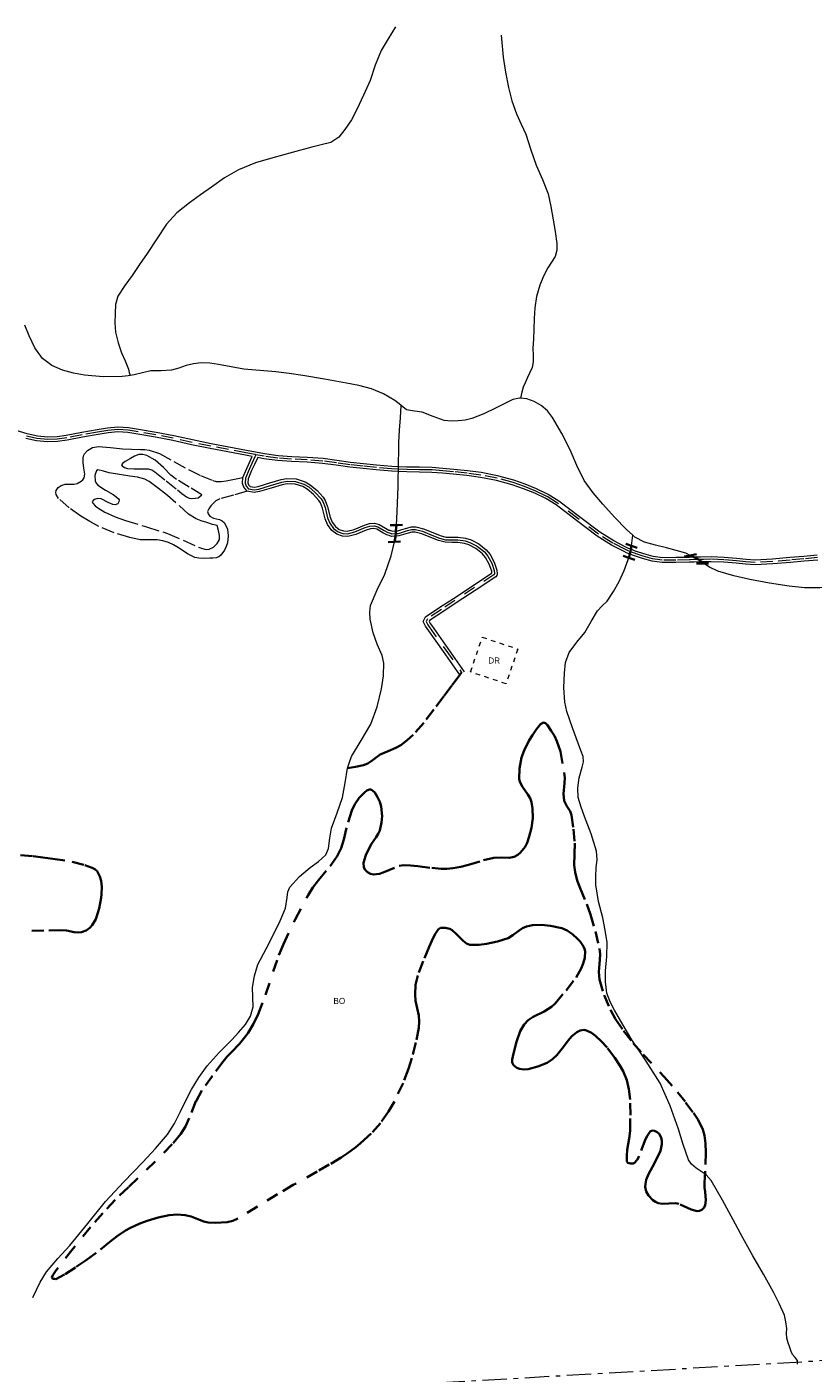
# Model space of a CAD drawing. Header units: metres. Extents: x 407555 to 411072, y 4571682 to 4574038.
# Tile 20 of 67: x 408265 to 408589, y 4572871 to 4573425. Entities that reach past the tile are written whole.
import ezdxf
from ezdxf.enums import TextEntityAlignment as Align

# ---------------------------------------------------------------- set-up
doc = ezdxf.new("R2010")
doc.units = ezdxf.units.M
doc.header["$MEASUREMENT"] = 0
for name, pattern in [('bt5mv20_liniae', [17.375, 10, -2.75, 1.875, -2.75]), ('bt5mv20_nopinta', [10, 5, -5]), ('bt5mv20_tlin1', [7, 5.25, -1.75]), ('bt5mv20_tlin7', [3.75, 1.875, -1.875])]:
    doc.linetypes.add(name, pattern=pattern)
for name, color, linetype, lineweight in [('COB01_CN', 7, 'Continuous', 15), ('COB01_LN', 7, 'Continuous', 15), ('EDI03_CN', 7, 'Continuous', 15), ('EDI03_LN', 7, 'Continuous', 15), ('ELE01_LN', 7, 'Continuous', 15), ('FLU01_LN', 7, 'Continuous', 15), ('FLU03_LN', 7, 'Continuous', 15), ('PAR01_LN', 7, 'Continuous', 15), ('PON02_LN', 7, 'Continuous', 15), ('VIA16_LN', 7, 'Continuous', 15), ('VIA19_LN', 7, 'Continuous', 15), ('VIA21_LN', 7, 'Continuous', 15), ('VIA23_LN', 7, 'Continuous', 15)]:
    doc.layers.add(name, color=color, linetype=linetype, lineweight=lineweight)
doc.styles.add('034', font='txt')

msp = doc.modelspace()

# ---------------------------------------------------------------- linework, layer by layer
at = {"layer": 'COB01_LN', "color": 92, "linetype": 'bt5mv20_nopinta', "lineweight": 35}
for points in [[(408345.86, 4572999.37, 419.3), (408347.53, 4573001.39, 418.15), (408349.21, 4573003.19, 416.6), (408352.58, 4573006.65, 413.18), (408354.8, 4573009.29, 411.38), (408356.05, 4573011.06, 410.76), (408358.3, 4573014.87, 409.93), (408360.21, 4573018.79, 409.12), (408363.3, 4573026.84, 407.53), (408368.71, 4573043.11, 404.47), (408370.6, 4573047.62, 403.61), (408375.49, 4573057.8, 401.67), (408380.76, 4573067.82, 399.71), (408382.78, 4573071, 399), (408385.08, 4573073.99, 398.23), (408389.9, 4573079.8, 396.65), (408392.77, 4573083.91, 395.68), (408394.35, 4573087.19, 395.08), (408395.47, 4573090.68, 394.57), (408397.24, 4573097.94, 393.72), (408398.78, 4573102.71, 393.19), (408400.03, 4573105.31, 392.88), (408401.83, 4573107.85, 392.57), (408404.03, 4573110.12, 392.52), (408405.03, 4573110.94, 392.9), (408406.07, 4573111.39, 393.56), (408406.74, 4573111.31, 393.86), (408408.23, 4573110.07, 394.21), (408409.42, 4573108.23, 394.61), (408410.27, 4573106.3, 395.17), (408410.84, 4573104.32, 395.73), (408411.23, 4573100.32, 396.86), (408411.02, 4573097.71, 397.62), (408410.31, 4573094.46, 398.64), (408409.71, 4573093.05, 399.12), (408408.85, 4573091.68, 399.61), (408406.91, 4573088.97, 400.59), (408405.9, 4573087.15, 401.25), (408404.61, 4573084.25, 402.52), (408403.66, 4573081.14, 404.12), (408403.78, 4573079.21, 405.13), (408404.28, 4573078.23, 405.61), (408405.32, 4573077.26, 406.04), (408406.52, 4573076.65, 406.32), (408407.73, 4573076.37, 406.53), (408410.15, 4573076.57, 406.8), (408411.77, 4573077.1, 406.89), (408418.25, 4573079.86, 407.2), (408420.09, 4573080.11, 407.42), (408423.01, 4573079.99, 408.05), (408425.93, 4573079.71, 408.94), (408431.77, 4573079.02, 410.9), (408435.66, 4573078.72, 411.86), (408437.88, 4573078.7, 412.12), (408440.41, 4573078.87, 412.05), (408443.63, 4573079.42, 411.54), (408446.8, 4573080.25, 410.83), (408453.07, 4573082.18, 409.15), (408457.27, 4573083.24, 408.15), (408460.41, 4573083.29, 407.62), (408463.62, 4573083.17, 407.11), (408465.69, 4573083.67, 406.63), (408467.13, 4573084.45, 406.11), (408468.33, 4573085.39, 405.45), (408470.15, 4573087.66, 403.81), (408471.02, 4573089.4, 402.59), (408471.89, 4573091.93, 400.94), (408472.78, 4573095.5, 399), (408473.34, 4573099.5, 397.19), (408473.24, 4573103.52, 395.56), (408472.86, 4573106.12, 394.68), (408472.29, 4573107.7, 394.3), (408471.32, 4573109.27, 394.09), (408469.04, 4573112.39, 393.85), (408467.94, 4573114.47, 393.62), (408467.69, 4573115.68, 393.38), (408467.82, 4573120.01, 392.13), (408468.72, 4573124.46, 390.64), (408469.76, 4573127.46, 389.67), (408471.73, 4573131.44, 388.61), (408473.16, 4573133.69, 388.2), (408474.83, 4573136.19, 387.87), (408476.53, 4573138.25, 387.55), (408477.69, 4573138.89, 387.34), (408478.5, 4573138.66, 387.19), (408479.33, 4573137.84, 387.05), (408480.94, 4573135.52, 386.8), (408482.24, 4573133.39, 386.66), (408483.28, 4573131.27, 386.62), (408484.72, 4573127.01, 386.72), (408486.3, 4573118.33, 387.16), (408486.46, 4573116.16, 387.22), (408486.35, 4573113.96, 387.26), (408486.03, 4573109.57, 387.43), (408486.29, 4573106.72, 387.73)], [(408486.29, 4573106.72, 387.73), (408487.34, 4573104.48, 388.13), (408488.71, 4573102.36, 388.58), (408489.28, 4573100.82, 388.86), (408490.14, 4573095.05, 389.8), (408490.64, 4573089.24, 390.74), (408490.56, 4573084.74, 391.46), (408490.4, 4573080.24, 392.15), (408490.71, 4573077.27, 392.58), (408491.59, 4573073.92, 392.92), (408492.78, 4573070.64, 393.06), (408495.52, 4573064.18, 393.14), (408497.12, 4573059.81, 393.34), (408499.12, 4573052.89, 393.91), (408500.82, 4573045.91, 394.49), (408501.08, 4573043.53, 394.65), (408500.97, 4573041.12, 394.78), (408500.55, 4573036.26, 395.05), (408500.82, 4573033.07, 395.32), (408502.68, 4573026.67, 396.29), (408505.3, 4573020.59, 397.65), (408507.42, 4573016.74, 398.65), (408510.67, 4573011.88, 399.97), (408514.62, 4573006.93, 401.37), (408518.84, 4573002.22, 402.8), (408527.46, 4572993.03, 405.79), (408532.89, 4572986.69, 407.88), (408536.26, 4572982.5, 409.55), (408539.5, 4572978.23, 411.64), (408541.39, 4572975.32, 413.08), (408543.32, 4572971.28, 414.9), (408544.02, 4572968.89, 415.79), (408544.51, 4572965.49, 416.61), (408544.64, 4572961.84, 417.05), (408544.31, 4572954.2, 417.64), (408544.05, 4572949.21, 418.54), (408544.1, 4572947.44, 419.17), (408544.29, 4572945.64, 420.03), (408544.58, 4572942.18, 422.04), (408544.3, 4572940.15, 423.26), (408543.83, 4572939.16, 423.81), (408542.94, 4572938.21, 424.22), (408542, 4572937.76, 424.44), (408540.95, 4572937.69, 424.65), (408538.61, 4572938.37, 425.03), (408533.51, 4572940.66, 425.66), (408532.08, 4572940.96, 425.82), (408529.41, 4572940.86, 426.09), (408526.73, 4572940.69, 426.34), (408524.95, 4572940.98, 426.5), (408523.79, 4572941.51, 426.58), (408522.77, 4572942.25, 426.6), (408521.04, 4572944.11, 426.5), (408520.04, 4572945.84, 426.18), (408519.66, 4572947.65, 425.56), (408519.7, 4572948.88, 425), (408520.05, 4572950.57, 424.12), (408520.94, 4572952.87, 422.72), (408522.58, 4572956, 420.63), (408524.88, 4572960.19, 417.73), (408525.9, 4572962.56, 416.18), (408526.51, 4572965.21, 414.63), (408526.5, 4572966.59, 413.94), (408526.17, 4572968.03, 413.34), (408525.39, 4572969.52, 412.89), (408524.5, 4572970.25, 412.76), (408523.42, 4572970.7, 412.84), (408522.88, 4572970.85, 413.06), (408522.23, 4572970.81, 413.58), (408521.62, 4572970.43, 414.11), (408520.5, 4572968.85, 415.23), (408519.8, 4572967.35, 416), (408517.11, 4572960.34, 419.29), (408516.27, 4572958.76, 420.26), (408515.22, 4572957.58, 421.38), (408514.61, 4572957.32, 421.98), (408513.6, 4572957.26, 422.97), (408512.49, 4572957.58, 423.91), (408512.12, 4572958.15, 423.97), (408511.99, 4572960.51, 423.05), (408512.21, 4572962.88, 422.13), (408513.06, 4572967.61, 420.27), (408513.38, 4572970.78, 419.04), (408513.51, 4572977.2, 416.54), (408513.38, 4572983.61, 414.04), (408512.94, 4572987.89, 412.4), (408512.02, 4572991.66, 411.24), (408510.49, 4572995.31, 410.56), (408509.17, 4572997.69, 410.26), (408507.1, 4573000.84, 409.92), (408503.92, 4573005.04, 409.35), (408501.67, 4573007.6, 408.87), (408499.21, 4573009.9, 408.37), (408497.55, 4573011.11, 408.07), (408495.45, 4573012.13, 407.73)], [(408262.36, 4573084.23, 434.15), (408267.62, 4573083.86, 434.86), (408271.62, 4573083.34, 435.24), (408275.62, 4573082.85, 435.37), (408283.6, 4573081.6, 435.26), (408288.9, 4573080.22, 435.25), (408291.93, 4573079.13, 435.37), (408293.01, 4573078.52, 435.46), (408293.88, 4573077.67, 435.57), (408295.08, 4573075.46, 435.87), (408295.53, 4573073.73, 436.15), (408295.79, 4573071.29, 436.62), (408295.71, 4573068.19, 437.48), (408295.54, 4573066.68, 438.1), (408295.2, 4573064.52, 439.27), (408294.75, 4573062.29, 440.68), (408293.35, 4573057.96, 443.92), (408291.93, 4573055.49, 446.18), (408290.89, 4573054.33, 447.42), (408289.47, 4573053.3, 448.76), (408287.52, 4573052.58, 450.11), (408286.01, 4573052.46, 450.98), (408284.47, 4573052.61, 451.83), (408281.27, 4573053.2, 453.32), (408279.01, 4573053.37, 454.04), (408271.99, 4573053.2, 455.45), (408264.94, 4573053.04, 456.37)], [(408495.45, 4573012.13, 407.73), (408494.37, 4573012.32, 407.58), (408492.88, 4573012.1, 407.67), (408491.48, 4573011.43, 408.28), (408490.59, 4573010.77, 408.92), (408489.44, 4573009.69, 410.03), (408487.95, 4573007.96, 411.85), (408485.96, 4573005.38, 414.67), (408483.17, 4573001.94, 418.59), (408481.42, 4573000.26, 420.63), (408479.21, 4572998.8, 422.55), (408475.41, 4572997.21, 424.98), (408471.36, 4572996.15, 427.23), (408469.67, 4572996.04, 427.93), (408467.84, 4572996.29, 428.43), (408466.69, 4572996.74, 428.64), (408465.4, 4572997.77, 428.74), (408464.88, 4572998.91, 428.67), (408464.85, 4573000.17, 428.46), (408465.42, 4573002.64, 427.64), (408466.57, 4573007.35, 425.28), (408468.16, 4573011.85, 422.85), (408469.73, 4573014.58, 421.18), (408471.44, 4573016.37, 419.79), (408473.49, 4573017.7, 418.4), (408478.04, 4573019.91, 415.62), (408480.98, 4573021.79, 413.76), (408482.49, 4573023.26, 412.7), (408487.04, 4573028.58, 409.35), (408491.16, 4573033.98, 406.08), (408493.26, 4573037.61, 403.98), (408494.12, 4573039.69, 402.82), (408494.72, 4573042.07, 401.54), (408494.83, 4573044.8, 400.14), (408494.63, 4573045.75, 399.79), (408494.2, 4573046.72, 399.65), (408492.8, 4573048.67, 399.87), (408491.59, 4573049.96, 400.27), (408489.79, 4573051.64, 400.96), (408487.53, 4573053.24, 401.83), (408485.26, 4573054.21, 402.71), (408480.61, 4573055.15, 404.47), (408476.91, 4573055.54, 405.8), (408473.16, 4573055.4, 407.14), (408470.76, 4573054.92, 408.04), (408469.11, 4573054.24, 408.93), (408467.73, 4573053.32, 410.09), (408465.15, 4573051.28, 412.73), (408463.12, 4573050.14, 414.31), (408458.81, 4573048.69, 416.7), (408454.26, 4573047.72, 418.81), (408451.24, 4573047.4, 419.96), (408447.4, 4573047.43, 421.06), (408445.98, 4573047.92, 421.26), (408444.62, 4573048.97, 421.26), (408441.97, 4573051.77, 421.04), (408440.17, 4573053.38, 420.97), (408439.11, 4573053.94, 421.05), (408437.28, 4573054.39, 421.26), (408435.33, 4573054.34, 421.55), (408434.4, 4573053.74, 421.83), (408433.27, 4573052.06, 422.56), (408432.32, 4573050.28, 423.45), (408430.64, 4573046.49, 425.07), (408428.17, 4573040.68, 426.6), (408425.94, 4573034.79, 428.13), (408425.07, 4573030.84, 429.29), (408424.87, 4573026.86, 430.63), (408425.01, 4573024.36, 431.71), (408425.66, 4573021.31, 433.36), (408426.35, 4573018.3, 435.15), (408426.52, 4573015.75, 436.91), (408426.34, 4573013.2, 438.36), (408425.2, 4573007.09, 440.27), (408423.55, 4573000.67, 441.9), (408422.16, 4572996.29, 442.87), (408419.94, 4572990.46, 444.1), (408416.34, 4572982.87, 445.71), (408413.94, 4572978.74, 446.68), (408410.58, 4572973.96, 447.94), (408406.76, 4572969.66, 449.16), (408403.89, 4572967, 449.92), (408402.17, 4572965.53, 450.1), (408400.45, 4572964.1, 449.91), (408396.9, 4572961.4, 449.22), (408394.42, 4572959.78, 449.13), (408389.5, 4572956.87, 449.85), (408384.57, 4572954.04, 450.91), (408374.7, 4572948.47, 453.13), (408368.14, 4572944.7, 453.93), (408360.02, 4572939.66, 454.18), (408351.89, 4572934.64, 454.28), (408349.78, 4572933.7, 454.3), (408347.47, 4572933.13, 454.32), (408342.67, 4572932.84, 454.24)], [(408345.86, 4572999.37, 419.3), (408341.44, 4572993.48, 421.37), (408337.05, 4572987.37, 423.51), (408334.6, 4572982.93, 425.18), (408331.87, 4572975.92, 427.68), (408330.37, 4572972.58, 428.93), (408328.44, 4572969.57, 430.18), (408324.83, 4572965.3, 432.12), (408317.87, 4572958.09, 435.5), (408306.78, 4572947.58, 440.59), (408301.34, 4572942.31, 443.13), (408296.22, 4572936.91, 445.68), (408291.18, 4572931.08, 448.78), (408284.01, 4572922.26, 454.43), (408277.07, 4572913.4, 460.25), (408275.64, 4572911.34, 461.88), (408275.29, 4572910.38, 462.5), (408275.37, 4572910.05, 462.56), (408275.67, 4572909.88, 462.38), (408276.3, 4572909.77, 461.91), (408276.92, 4572909.65, 461.44), (408280.54, 4572911.6, 460.82)], [(408342.67, 4572932.84, 454.24), (408339.66, 4572933.08, 454.03), (408337.84, 4572933.47, 453.59), (408336.09, 4572934.09, 452.77), (408332.63, 4572935.47, 450.7), (408330.16, 4572936.08, 449.57), (408326.87, 4572936.36, 448.6), (408323.57, 4572936.1, 447.88), (408319.04, 4572935.09, 447.25), (408314.52, 4572933.77, 447.01), (408311.55, 4572932.67, 447.14), (408307.71, 4572930.88, 447.78), (408305.59, 4572929.67, 448.42), (408302.21, 4572927.41, 449.89), (408299.17, 4572925.11, 451.62), (408293.48, 4572920.49, 455.24), (408289.4, 4572917.51, 457.28), (408284.97, 4572914.55, 459.05), (408280.54, 4572911.6, 460.82)]]:
    msp.add_polyline3d(points, dxfattribs=at)
at = {"layer": 'EDI03_LN', "color": 1, "linetype": 'bt5mv20_tlin7', "lineweight": 15}
msp.add_polyline3d([(408447.7, 4573159.75, 389.43), (408452.49, 4573174.06, 387.02), (408467.12, 4573169.17, 386.06), (408462.33, 4573154.86, 388.61), (408447.7, 4573159.75, 389.43)], dxfattribs=at)
at = {"layer": 'ELE01_LN', "color": 1, "linetype": 'bt5mv20_liniae', "lineweight": 15}
msp.add_polyline3d([(411060.04, 4573027.22, 328.65), (410784.49, 4573012.62, 359.04), (410535.01, 4572995.68, 408.81), (410305.28, 4572982.67, 482.22), (410106.54, 4572969.06, 481.26), (409811.81, 4572951.61, 466.46), (409626.85, 4572940.14, 497.21), (409481.37, 4572931.39, 533.09), (409372.24, 4572924.74, 518.51), (409180.88, 4572913.16, 478.36), (408774.89, 4572886.61, 495.11), (408395.19, 4572864.62, 493.85), (408198.83, 4572853.09, 492.1), (408052.44, 4572843.41, 507.75), (407930.81, 4572836.32, 511.64), (407829.79, 4572830.41, 504.31), (407568.41, 4572814.36, 478.69)], dxfattribs=at)
at = {"layer": 'FLU01_LN', "color": 150, "linetype": 'Continuous', "lineweight": 15}
for points in [[(408416.78, 4573425.38, 431.24), (408413.82, 4573420.54, 428.26), (408410.86, 4573415.69, 425.27), (408408.38, 4573409.67, 422.14), (408406.3, 4573403.35, 419.21), (408403.66, 4573397.31, 416.27), (408400.85, 4573391.31, 413.35), (408398.6, 4573387.15, 411.28), (408395.98, 4573383.12, 409.29), (408393.42, 4573379.93, 407.73), (408390.1, 4573377.82, 406.17), (408386.21, 4573376.82, 404.57), (408382.32, 4573375.87, 402.96), (408374.28, 4573373.7, 399.6), (408366.24, 4573371.49, 396.27), (408359.18, 4573369.36, 393.68), (408352.12, 4573366.54, 391.28), (408346.38, 4573363.2, 389.08), (408340.98, 4573359.43, 386.95), (408336.45, 4573356.26, 385.63), (408331.93, 4573352.96, 384.46), (408326.78, 4573348.86, 382.85), (408322.46, 4573344.11, 381.22), (408318.46, 4573338.1, 379.37), (408314.47, 4573332.08, 377.48), (408311.39, 4573327.55, 375.92), (408308.31, 4573323.02, 374.29), (408305.38, 4573318.91, 372.66), (408302.46, 4573314.56, 371.05), (408301.44, 4573311.01, 370.23), (408301.35, 4573307.32, 369.46), (408301.22, 4573303.48, 368.29), (408301.51, 4573299.65, 367.17), (408302.52, 4573295.35, 366.09), (408303.94, 4573291.12, 365.03), (408305.45, 4573287.81, 364.08), (408306.79, 4573284.43, 363.32), (408307.14, 4573283.1, 363.15), (408307.49, 4573281.77, 362.97)], [(408460.26, 4573421.93, 432.22), (408460.71, 4573417.41, 429.27), (408461.16, 4573412.88, 426.31), (408462.03, 4573406.71, 422.65), (408463.31, 4573400.43, 419.3), (408464.75, 4573395, 416.62), (408466.59, 4573389.58, 413.94), (408468.52, 4573385.36, 411.21), (408470.43, 4573381.17, 408.51), (408472.58, 4573374.8, 405.26), (408474.69, 4573368.42, 402.15), (408477.31, 4573362.55, 399.3), (408479.67, 4573356.61, 396.55), (408480.78, 4573351.42, 394.49), (408481.72, 4573346, 392.69), (408482.54, 4573341.12, 391.34), (408483.26, 4573336.23, 389.98), (408483.26, 4573333.5, 389.09), (408482.5, 4573330.82, 388.2), (408481.05, 4573328.47, 387.38), (408479.54, 4573326.23, 386.56), (408477.73, 4573322.72, 385.17), (408476.17, 4573319.06, 383.74), (408474.81, 4573314.4, 382.33), (408474.14, 4573309.72, 380.91), (408473.94, 4573305.32, 378.96), (408473.74, 4573300.87, 377.02), (408473.56, 4573296.89, 375.7), (408473.38, 4573292.89, 374.43), (408473.42, 4573290.18, 373.63), (408473.45, 4573287.49, 372.82), (408473.01, 4573285.19, 371.35), (408472.13, 4573283, 369.96), (408471.14, 4573280.94, 369.38), (408470.15, 4573278.85, 368.8), (408469.38, 4573276.98, 368.2), (408468.77, 4573275.03, 367.77), (408468.51, 4573273.77, 367.66), (408468.24, 4573272.5, 367.54)], [(408307.49, 4573281.77, 362.97), (408306.68, 4573281.64, 362.94), (408304.16, 4573281.38, 362.86), (408296.44, 4573281.31, 362.81), (408288.7, 4573281.94, 362.72), (408284.17, 4573282.75, 362.37), (408279.72, 4573284.04, 361.99), (408275.27, 4573285.89, 361.73), (408271.37, 4573288.85, 361.52), (408268.22, 4573293.28, 361.33), (408265.93, 4573298.14, 361.2), (408264.14, 4573302.53, 361.14)], [(408419.14, 4573269.42, 365.96), (408418.92, 4573269.59, 365.95), (408416.54, 4573271.6, 365.82), (408411.84, 4573274.3, 365.62), (408406.86, 4573276.38, 365.43), (408401.75, 4573277.66, 365.25), (408396.6, 4573278.69, 365.09), (408387.59, 4573280.27, 364.92), (408378.56, 4573281.77, 364.79), (408373, 4573282.59, 364.66), (408367.44, 4573283.33, 364.54), (408360.86, 4573283.86, 364.52), (408354.29, 4573284.38, 364.5), (408349.12, 4573285.33, 364.38), (408343.95, 4573286.39, 364.18), (408340.34, 4573286.92, 364.01), (408336.73, 4573287.09, 363.83), (408333.66, 4573286.65, 363.68), (408330.61, 4573285.89, 363.54), (408327.55, 4573284.9, 363.47), (408324.48, 4573283.97, 363.45), (408320.29, 4573283.81, 363.42), (408316.09, 4573283.72, 363.38), (408312.64, 4573282.88, 363.23), (408309.18, 4573282.04, 363.04), (408307.49, 4573281.77, 362.97)], [(408468.24, 4573272.5, 367.54), (408467.92, 4573272.54, 367.53), (408465.04, 4573271.97, 367.45), (408461.5, 4573270.17, 367.38), (408457.97, 4573268.34, 367.31), (408453.2, 4573266.1, 367.24), (408448.28, 4573264.06, 367.14), (408445.46, 4573263.41, 367.01), (408442.59, 4573263.15, 366.84), (408439.72, 4573263.05, 366.69), (408436.85, 4573263.33, 366.56), (408432.26, 4573264.95, 366.42), (408427.77, 4573266.78, 366.31), (408424.55, 4573267.15, 366.21), (408421.38, 4573267.74, 366.09), (408419.14, 4573269.42, 365.96)], [(408514.54, 4573216.05, 369.78), (408511.97, 4573218.37, 369.67), (408506.99, 4573223.53, 369.44), (408502.23, 4573228.86, 369.22), (408498.15, 4573233.54, 368.98), (408494.49, 4573238.53, 368.77), (408491.46, 4573244.79, 368.7), (408488.71, 4573251.17, 368.69), (408485.22, 4573257.9, 368.62), (408481.46, 4573264.52, 368.52), (408479.37, 4573267.22, 368.03), (408476.73, 4573269.52, 367.52), (408473.91, 4573271.18, 367.58), (408470.88, 4573272.17, 367.63), (408468.24, 4573272.5, 367.54)], [(408417.15, 4573220.26, 376.45), (408417.54, 4573225.76, 376.03), (408417.86, 4573236.08, 375.36), (408417.89, 4573238.2, 375.17), (408417.93, 4573240.31, 374.97), (408417.97, 4573242.3, 374.84), (408417.98, 4573242.9, 374.81), (408417.99, 4573243.28, 374.78), (408418.01, 4573244.26, 374.7), (408418.03, 4573245.49, 374.61), (408418.07, 4573247.43, 373.54), (408418.1, 4573249.28, 372.17), (408418.22, 4573254.22, 370.08), (408418.47, 4573259.3, 368.4), (408418.81, 4573264.36, 367.18), (408419.14, 4573269.42, 365.96)], [(408613.39, 4573218.69, 372.92), (408612.7, 4573214.59, 372.93), (408611.55, 4573210.55, 373), (408609.21, 4573205.88, 373.01), (408605.96, 4573201.68, 373), (408602.82, 4573198.72, 372.93), (408599.16, 4573196.44, 372.78), (408595.42, 4573194.96, 372.57), (408591.57, 4573194.34, 372.35), (408585.21, 4573194.42, 372.09), (408578.87, 4573195.05, 371.91), (408570.8, 4573196.33, 371.78), (408562.76, 4573197.82, 371.65), (408556.08, 4573199.33, 371.56), (408549.5, 4573201.25, 371.45), (408546.09, 4573202.88, 371.31), (408543.79, 4573204.46, 371.15)], [(408267.38, 4572902.19, 463.36), (408268.93, 4572905.35, 462.12), (408270.48, 4572908.5, 460.87), (408273.05, 4572912.67, 458.91), (408277.8, 4572918.14, 455.53), (408282.69, 4572923.53, 452.13), (408290.02, 4572932.63, 447.02), (408297.42, 4572941.66, 442.08), (408304.92, 4572949.78, 438.16), (408312.72, 4572957.81, 434.37), (408317.98, 4572963.44, 431.29), (408322.91, 4572969.24, 428.25), (408325.78, 4572973.82, 426.3), (408328.29, 4572978.71, 424.36), (408330.49, 4572983.23, 422.44), (408332.75, 4572987.75, 420.52), (408335.73, 4572992.73, 419.14), (408339.17, 4572997.54, 417.89), (408344.22, 4573003.05, 414.52), (408349.36, 4573008.23, 411.19), (408352.19, 4573011.3, 410.25), (408355.03, 4573014.56, 409.32), (408357.12, 4573018, 407.91), (408358.23, 4573021.84, 406.58), (408358.1, 4573025.82, 405.7), (408357.91, 4573029.8, 405.03), (408358.69, 4573034.56, 404.46), (408360.16, 4573039.21, 403.86), (408363.49, 4573045.75, 402.73), (408366.85, 4573052.14, 401.52), (408369.25, 4573057.26, 400.52), (408371.54, 4573062.42, 399.51), (408372.18, 4573066.88, 398.7), (408372.42, 4573069.13, 398.29), (408373.3, 4573071.15, 397.87), (408377.31, 4573075.44, 396.72), (408381.7, 4573079.25, 395.54), (408385.03, 4573081.62, 394.69), (408388.06, 4573084.43, 393.84), (408389.23, 4573087.03, 393.29), (408389.81, 4573091.25, 392.52), (408390.49, 4573095.44, 391.81), (408392.83, 4573101.73, 390.9), (408395, 4573108.04, 390.15), (408396.06, 4573114.12, 389.74), (408397.05, 4573120.17, 389.32), (408397.78, 4573122.58, 388.46), (408398.71, 4573124.92, 387.6), (408402.68, 4573131.51, 386.86), (408406.67, 4573138.21, 386.1), (408409.17, 4573145.35, 385.05), (408410.98, 4573152.78, 384.05), (408411.89, 4573158.09, 383.48), (408411.96, 4573163.37, 382.98), (408411.23, 4573166.54, 382.75), (408409.29, 4573171.19, 382.5), (408407.59, 4573175.88, 382.1), (408406.4, 4573181.49, 381.4), (408406.18, 4573184.32, 381.04), (408406.48, 4573187.07, 380.69), (408409.26, 4573193.59, 379.84), (408412.37, 4573200.06, 378.98), (408415.03, 4573207.63, 377.87), (408416.32, 4573213.31, 377.1)], [(408513.97, 4573211.7, 370.71), (408513.98, 4573211.73, 370.71), (408514.26, 4573213.89, 370.25), (408514.54, 4573216.05, 369.78)], [(408538.12, 4573207.75, 370.77), (408536.31, 4573208.65, 370.65), (408532.34, 4573209.75, 370.44), (408528.36, 4573210.82, 370.26), (408523.85, 4573212.01, 370.11), (408519.35, 4573213.22, 369.96), (408515.38, 4573215.29, 369.81), (408514.54, 4573216.05, 369.78)], [(408582.38, 4572874.62, 456.17), (408582.3, 4572876.22, 454.77), (408581.44, 4572877.44, 453.7), (408580.32, 4572878.6, 452.72), (408579.72, 4572879.95, 451.57), (408579.14, 4572881.47, 450.45), (408578.48, 4572883.46, 449.52), (408577.88, 4572885.45, 448.67), (408577.87, 4572887.42, 447.56), (408577.95, 4572889.4, 446.48), (408577.48, 4572892.11, 445.17), (408577, 4572894.81, 443.85), (408574.73, 4572899.59, 440.74), (408572.45, 4572904.36, 437.63), (408568.34, 4572911.7, 433.64), (408563.89, 4572919.22, 430.39), (408559.87, 4572926.67, 427.23), (408555.86, 4572934.14, 424.07), (408551.39, 4572942.27, 420.61), (408546.83, 4572950.34, 417.15), (408544.74, 4572952.64, 416.18), (408540.61, 4572955.44, 415.1), (408538.75, 4572956.98, 414.55), (408537.43, 4572958.86, 413.89), (408535.31, 4572965.13, 411.2), (408533.35, 4572971.51, 408.56), (408529.89, 4572981.05, 405.72), (408525.72, 4572990.43, 403.41), (408520.01, 4572999.44, 401.49), (408514.12, 4573008.29, 399.54), (408510.51, 4573014.33, 398.08), (408506.99, 4573020.45, 396.63), (408505.21, 4573023.88, 395.99), (408503.87, 4573027.51, 395.37), (408503.23, 4573032.06, 394.33), (408503.22, 4573036.68, 393.33), (408503.76, 4573042.53, 392.66), (408503.94, 4573048.35, 392.03), (408503.16, 4573053.39, 391.21), (408502.19, 4573058.43, 390.41), (408500.44, 4573065.26, 389.62), (408499.24, 4573072.09, 388.84), (408499.31, 4573075.56, 388.22), (408499.48, 4573079.05, 387.62), (408499.77, 4573082.55, 387.3), (408499.61, 4573085.99, 386.99), (408497.33, 4573093.11, 385.95), (408494.68, 4573100.16, 384.91), (408493.31, 4573104.1, 384.38), (408491.99, 4573108.09, 383.98), (408491.82, 4573112.05, 383.72), (408492.47, 4573116.08, 383.46), (408493.66, 4573120.52, 383.17), (408494.15, 4573122.72, 383.02), (408494.01, 4573124.88, 382.87), (408493.11, 4573127.42, 382.66), (408492.12, 4573129.95, 382.42), (408489.72, 4573136.69, 381.78), (408487.4, 4573143.49, 381.14), (408486.5, 4573147.34, 380.82), (408486.1, 4573153.31, 380.38), (408486.33, 4573159.27, 379.93), (408486.85, 4573163.58, 379.57), (408488.36, 4573167.75, 379.15), (408491.49, 4573171.98, 378.31), (408494.69, 4573175.94, 377.35), (408497.3, 4573180.48, 376.87), (408499.99, 4573184.95, 376.24), (408501.96, 4573186.94, 375.58), (408503.95, 4573188.9, 374.85), (408506.62, 4573192.82, 373.36), (408508.94, 4573197.04, 372.21), (408510.96, 4573201.46, 371.71), (408512.64, 4573206.06, 371.26), (408512.84, 4573206.78, 371.21)]]:
    msp.add_polyline3d(points, dxfattribs=at)
at = {"layer": 'FLU03_LN', "color": 150, "linetype": 'bt5mv20_nopinta', "lineweight": 35}
for points in [[(408416.32, 4573213.31, 377.1), (408416.8, 4573215.44, 376.81), (408416.82, 4573215.67, 376.79), (408416.9, 4573216.77, 376.71), (408416.98, 4573217.87, 376.63), (408417.15, 4573220.26, 376.45)], [(408512.84, 4573206.78, 371.21), (408513.27, 4573208.3, 371.11), (408513.43, 4573208.89, 371.07), (408513.5, 4573209.27, 371.02), (408513.69, 4573210.25, 370.89), (408513.97, 4573211.7, 370.71)], [(408543.79, 4573204.46, 371.15), (408542.89, 4573205.08, 371.09), (408541.5, 4573206.03, 370.99), (408541.35, 4573206.13, 370.98), (408539.68, 4573206.97, 370.87), (408538.12, 4573207.75, 370.77)]]:
    msp.add_polyline3d(points, dxfattribs=at)
at = {"layer": 'PAR01_LN', "color": 3, "linetype": 'bt5mv20_tlin1', "lineweight": 15}
for points in [[(408355.69, 4573234.15, 373.29), (408350.07, 4573232.59, 373.52), (408344.44, 4573231.02, 373.74), (408342.75, 4573230.2, 373.94), (408340.68, 4573228.14, 374.53), (408339.93, 4573226.96, 374.83), (408339.43, 4573225.81, 375.06), (408339.62, 4573224.86, 375.19), (408340.34, 4573223.92, 375.31), (408341.78, 4573223.06, 375.46), (408344.28, 4573222.49, 375.65), (408345.43, 4573222.03, 375.78), (408346.35, 4573221.16, 375.97), (408347.59, 4573218.51, 376.54), (408347.92, 4573215.84, 377.14), (408347.54, 4573212.86, 377.78), (408347.05, 4573211.37, 378.09), (408346.32, 4573209.88, 378.41), (408344.88, 4573207.84, 379.04), (408343.99, 4573207.11, 379.32), (408342.92, 4573206.73, 379.43), (408341.59, 4573206.62, 379.43), (408340.26, 4573206.59, 379.43), (408338.04, 4573206.53, 379.43), (408335.82, 4573206.6, 379.43), (408334.11, 4573206.94, 379.41), (408331.34, 4573208.22, 379.28), (408327.4, 4573210.86, 379), (408325.38, 4573212.11, 378.87), (408323.25, 4573213.06, 378.79), (408320.99, 4573213.73, 378.76), (408318.68, 4573214.2, 378.79), (408315.19, 4573214.19, 378.92), (408311.7, 4573214.22, 379.11), (408307.32, 4573215.12, 379.43), (408300.9, 4573217.05, 380.04), (408294.64, 4573219.67, 380.55), (408290.86, 4573221.69, 380.62), (408287.22, 4573223.93, 380.39), (408282.45, 4573227.29, 379.75), (408278.01, 4573231.21, 379.1), (408277.06, 4573232.78, 378.96), (408276.9, 4573233.66, 378.9), (408277.02, 4573234.47, 378.86), (408277.83, 4573235.64, 378.85), (408279.08, 4573236.56, 378.86), (408280.71, 4573237.04, 378.82), (408283.26, 4573237.01, 378.71), (408284.51, 4573237.06, 378.63), (408285.72, 4573237.4, 378.53), (408287.4, 4573238.3, 378.23), (408288.08, 4573238.89, 378), (408288.54, 4573239.64, 377.74), (408288.8, 4573241.22, 377.16), (408288.41, 4573243.63, 376.15), (408288.13, 4573246.06, 375.22), (408288.16, 4573247.84, 374.66), (408288.32, 4573248.73, 374.45), (408288.74, 4573249.61, 374.32), (408289.92, 4573250.94, 374.21), (408292.07, 4573252.24, 374.11), (408294.45, 4573252.63, 374.06), (408299.43, 4573252.14, 374.03), (408304.43, 4573251.64, 373.98), (408308.09, 4573251.49, 373.88), (408311.74, 4573251.34, 373.8), (408313.53, 4573251.3, 373.8), (408315.32, 4573251.11, 373.8), (408319.61, 4573249.67, 373.78), (408325.57, 4573246.4, 373.76), (408331.51, 4573243.07, 373.73), (408336.47, 4573240.7, 373.77), (408341.57, 4573238.55, 373.78), (408342.93, 4573238.21, 373.67), (408345.03, 4573238.17, 373.32), (408347.12, 4573238.48, 373.04), (408350.55, 4573239.15, 372.8), (408353.98, 4573239.81, 372.57)], [(408337.1, 4573232.66, 374.6), (408331.87, 4573235.83, 374.5), (408326.64, 4573239, 374.39), (408324.32, 4573240.77, 374.34), (408321.23, 4573243.91, 374.26), (408317.76, 4573246.95, 374.19), (408314.45, 4573248.83, 374.17), (408312.75, 4573249.31, 374.18), (408311.09, 4573249.27, 374.19), (408309.35, 4573248.63, 374.24), (408307.63, 4573247.65, 374.37), (408305.41, 4573246.37, 374.92), (408304.5, 4573245.74, 375.24), (408304.02, 4573245.1, 375.38), (408304.19, 4573244.63, 375.38), (408305.19, 4573243.89, 375.38), (408306.41, 4573243.48, 375.38), (408309.19, 4573243.4, 375.38), (408311.97, 4573243.46, 375.38), (408313.49, 4573243.46, 375.38), (408315, 4573243.45, 375.38), (408316.4, 4573243.04, 375.38), (408317.65, 4573242.18, 375.38), (408322.32, 4573238.47, 375.35), (408326.97, 4573234.75, 375.29), (408328.82, 4573233.3, 375.28), (408330.73, 4573231.87, 375.27), (408331.79, 4573231.33, 375.26), (408332.93, 4573231.18, 375.18), (408334.25, 4573231.29, 375.02), (408335.58, 4573231.41, 374.87), (408337.1, 4573232.66, 374.6)], [(408341.48, 4573220.49, 376.1), (408339.11, 4573221.23, 376.08), (408336.75, 4573221.97, 376.07), (408334.76, 4573222.77, 376.03), (408331.6, 4573224.78, 375.87), (408322.94, 4573232.44, 375.38), (408319.18, 4573235.31, 375.4), (408315.41, 4573238.17, 375.42), (408313.61, 4573239.15, 375.41), (408310.54, 4573239.9, 375.39), (408307.39, 4573240.38, 375.39), (408303.16, 4573241.1, 375.42), (408298.93, 4573241.8, 375.46), (408296.55, 4573242.49, 375.49), (408294.2, 4573242.92, 375.53), (408293.7, 4573242.56, 375.57), (408293.4, 4573241.93, 375.64), (408293.03, 4573240.59, 375.97), (408293.13, 4573238.47, 376.72), (408293.53, 4573237.5, 377.05), (408294.2, 4573236.7, 377.26), (408297.33, 4573234.67, 377.54), (408300.52, 4573232.83, 377.8), (408301.66, 4573231.98, 377.96), (408302.71, 4573231.08, 378.14), (408302.95, 4573230.62, 378.25), (408302.88, 4573229.74, 378.47), (408302.39, 4573229, 378.63), (408301.36, 4573228.57, 378.73), (408300.37, 4573228.66, 378.8), (408298.49, 4573229.48, 378.89), (408295.56, 4573230.99, 378.99), (408294.16, 4573231.24, 379.06), (408292.86, 4573230.77, 379.15), (408292.26, 4573230.33, 379.22), (408291.94, 4573229.87, 379.27), (408292.16, 4573229.21, 379.3), (408293.07, 4573228.21, 379.32), (408294.26, 4573227.28, 379.33), (408297.06, 4573225.51, 379.34), (408301.28, 4573223.6, 379.34), (408305.62, 4573222.07, 379.33), (408314.31, 4573219.47, 379.27), (408322.94, 4573216.77, 379.21), (408329.34, 4573213.99, 379.19), (408335.71, 4573211.07, 379.18), (408337.28, 4573210.52, 379.14), (408338.87, 4573210.21, 378.97), (408340.08, 4573210.31, 378.73), (408341.79, 4573211.16, 378.34), (408343.35, 4573212.7, 377.96), (408344.28, 4573214.3, 377.68), (408344.36, 4573215.91, 377.35), (408343.87, 4573217.97, 376.8), (408343.38, 4573220.04, 376.24), (408341.48, 4573220.49, 376.1)]]:
    msp.add_polyline3d(points, dxfattribs=at)
at = {"layer": 'PON02_LN', "color": 1, "linetype": 'Continuous', "lineweight": 35}
for points in [[(408414.65, 4573220.22, 376.45), (408417.15, 4573220.26, 376.45), (408419.65, 4573220.3, 376.45)], [(408418.82, 4573213.43, 377.1), (408416.32, 4573213.31, 377.1), (408413.82, 4573213.19, 377.1)], [(408516.36, 4573210.92, 371), (408513.97, 4573211.7, 371), (408511.6, 4573212.48, 371)], [(408510.6, 4573207.54, 371.6), (408512.84, 4573206.78, 371.6), (408515.34, 4573205.94, 371.6)], [(408535.84, 4573207.28, 371.18), (408538.12, 4573207.75, 371.18), (408540.74, 4573208.28, 371.18)], [(408545.74, 4573204.46, 371.62), (408543.79, 4573204.46, 371.62), (408540.74, 4573204.46, 371.62)]]:
    msp.add_polyline3d(points, dxfattribs=at)
at = {"layer": 'VIA16_LN', "color": 42, "linetype": 'bt5mv20_nopinta', "lineweight": 15}
for points in [[(408359.28, 4573249.21, 371.5), (408358.95, 4573249.27, 371.48), (408355.22, 4573250.01, 371.41), (408347.97, 4573251.36, 371.3), (408340.71, 4573252.71, 371.28), (408332.99, 4573254.3, 371.39), (408325.28, 4573255.96, 371.52), (408318.08, 4573257.36, 371.64), (408310.84, 4573258.65, 371.77), (408306.66, 4573259.34, 372), (408302.48, 4573259.62, 372.22), (408298.3, 4573259.17, 372.29), (408294.13, 4573258.51, 372.29), (408287.76, 4573257.36, 372.37), (408281.39, 4573256.19, 372.53), (408277.49, 4573255.65, 372.76), (408273.57, 4573255.46, 373.01), (408269.15, 4573255.91, 373.01), (408264.78, 4573256.86, 373.09)], [(408359.28, 4573249.21, 371.5), (408358.87, 4573248.29, 371.55), (408357.69, 4573245.59, 371.7), (408356.53, 4573243.08, 371.84), (408355.06, 4573239.56, 372.57), (408354.94, 4573237.48, 373.02), (408355.35, 4573236.32, 373.19), (408356.28, 4573235.16, 373.29), (408358.56, 4573234.75, 373.28), (408360.5, 4573235.08, 373.29), (408365.3, 4573236.51, 373.63), (408369.92, 4573237.9, 374.04), (408372.16, 4573238.32, 374.21), (408375.64, 4573238.13, 374.42), (408379.1, 4573237.08, 374.69), (408381.06, 4573235.93, 374.96), (408383.74, 4573233.68, 375.43), (408386.11, 4573231.09, 375.92), (408386.88, 4573229.92, 376.16), (408387.77, 4573227.46, 376.61), (408388.84, 4573223.2, 377.29), (408389.77, 4573220.95, 377.59), (408391.29, 4573218.8, 377.84), (408393.11, 4573217.49, 377.88), (408395.11, 4573216.77, 377.86), (408397.03, 4573216.68, 377.84), (408400.08, 4573217.42, 377.79), (408404.35, 4573219.2, 377.71), (408406.28, 4573219.8, 377.69), (408408.05, 4573219.94, 377.68), (408409.57, 4573219.5, 377.68), (408412.11, 4573217.97, 377.69), (408413.58, 4573217.18, 377.69), (408414.27, 4573216.98, 377.69), (408415.25, 4573216.69, 377.69), (408416.9, 4573216.77, 377.7), (408417.99, 4573216.82, 377.7), (408419.28, 4573217.21, 377.7), (408421.75, 4573217.95, 377.69), (408423.44, 4573218.36, 377.69), (408424.99, 4573218.4, 377.7), (408427.94, 4573217.71, 378), (408432.47, 4573215.84, 378.96), (408434.85, 4573214.9, 379.39), (408437.39, 4573214.22, 379.63), (408440.02, 4573214.14, 379.64), (408442.49, 4573214.13, 379.63), (408445.42, 4573213.76, 379.65), (408447.46, 4573213.12, 379.71), (408450.48, 4573211.53, 379.9), (408453.41, 4573209.24, 380.26), (408454.82, 4573207.49, 380.59), (408456.42, 4573204.52, 381.11), (408457.47, 4573201.47, 381.64), (408457.59, 4573200.28, 381.89), (408457.52, 4573199.99, 382), (408457.35, 4573199.79, 382.08), (408449.36, 4573194.5, 382.66), (408441.23, 4573189.12, 383.24), (408435.71, 4573185.48, 383.63), (408429.96, 4573181.67, 384.03), (408429.41, 4573180.54, 384.1), (408430.05, 4573179.17, 384.28), (408430.69, 4573178.33, 384.43), (408437.45, 4573168.77, 385.92), (408444.01, 4573159.49, 387.37), (408444.21, 4573159.2, 387.41)], [(408417.99, 4573243.28, 374.84), (408415.19, 4573243.41, 374.91), (408408.9, 4573243.93, 375.09), (408403.53, 4573244.48, 375.1), (408398.17, 4573245.07, 374.84), (408392.51, 4573245.85, 374.35), (408386.85, 4573246.61, 373.86), (408380.43, 4573247.1, 373.35), (408374, 4573247.42, 372.86), (408368.32, 4573247.81, 372.27), (408362.68, 4573248.54, 371.69), (408359.28, 4573249.21, 371.5)], [(408590.63, 4573206.81, 374.02), (408584.98, 4573206.29, 373.81), (408579.32, 4573205.83, 373.47), (408572.12, 4573205.21, 373), (408564.92, 4573204.81, 372.56), (408561.05, 4573205.1, 372.36), (408557.19, 4573205.48, 372.16), (408552.01, 4573205.94, 371.9), (408546.81, 4573206.15, 371.65), (408543.62, 4573206.08, 371.56), (408542.35, 4573206.05, 371.52), (408541.5, 4573206.03, 371.51), (408538.16, 4573205.95, 371.49), (408537.89, 4573205.94, 371.49), (408532.26, 4573205.83, 371.51), (408526.63, 4573205.78, 371.54), (408522.68, 4573206.31, 371.56), (408518.8, 4573207.39, 371.59), (408515.84, 4573208.38, 371.81), (408515.56, 4573208.47, 371.83), (408513.5, 4573209.27, 372.04), (408512.38, 4573209.7, 372.16), (408511.16, 4573210.32, 372.26), (408506.25, 4573212.82, 372.66), (408500.37, 4573216.44, 373.04), (408491.93, 4573222.87, 373.5), (408483.48, 4573229.31, 373.81), (408479.15, 4573232, 373.91), (408474.52, 4573234.21, 374), (408469.9, 4573236.1, 374.1), (408465.18, 4573237.75, 374.19), (408458.62, 4573239.57, 374.1), (408451.95, 4573240.85, 374.03), (408446.32, 4573241.58, 374.23), (408440.68, 4573242.19, 374.52), (408436.26, 4573242.6, 374.67), (408431.82, 4573242.92, 374.75), (408426.65, 4573243.03, 374.76), (408421.48, 4573243.11, 374.76), (408417.99, 4573243.28, 374.84)]]:
    msp.add_polyline3d(points, dxfattribs=at)
at = {"layer": 'VIA19_LN', "color": 7, "linetype": 'Continuous', "lineweight": 15}
for points in [[(408484.04, 4573230.12, 373.81), (408479.63, 4573232.87, 373.91), (408474.92, 4573235.11, 374), (408470.25, 4573237.02, 374.1), (408465.47, 4573238.69, 374.19), (408458.84, 4573240.53, 374.1), (408452.11, 4573241.82, 374.03), (408446.44, 4573242.56, 374.23), (408440.78, 4573243.17, 374.52), (408436.34, 4573243.59, 374.67), (408431.87, 4573243.9, 374.75), (408426.67, 4573244.01, 374.76), (408421.51, 4573244.09, 374.76), (408418.01, 4573244.26, 374.84), (408415.25, 4573244.39, 374.91), (408408.99, 4573244.91, 375.09), (408403.64, 4573245.46, 375.1), (408398.29, 4573246.05, 374.84), (408392.64, 4573246.83, 374.35), (408386.95, 4573247.59, 373.86), (408380.49, 4573248.08, 373.35), (408374.06, 4573248.4, 372.86), (408368.42, 4573248.79, 372.27), (408362.84, 4573249.51, 371.69), (408359.14, 4573250.24, 371.48), (408355.41, 4573250.98, 371.41), (408348.15, 4573252.33, 371.3), (408340.9, 4573253.68, 371.28), (408333.19, 4573255.27, 371.39), (408325.48, 4573256.92, 371.52), (408318.26, 4573258.33, 371.64), (408311.01, 4573259.62, 371.77), (408306.77, 4573260.32, 372), (408302.46, 4573260.61, 372.22), (408298.17, 4573260.15, 372.29), (408293.97, 4573259.48, 372.29), (408287.59, 4573258.33, 372.37), (408281.23, 4573257.16, 372.53), (408277.4, 4573256.63, 372.76), (408273.6, 4573256.45, 373.01), (408269.31, 4573256.88, 373.01), (408265.04, 4573257.81, 373.09), (408260.19, 4573259.36, 373.61)], [(408443.32, 4573158.57, 387.41), (408436.56, 4573168.14, 385.92), (408429.8, 4573177.68, 384.43), (408429.11, 4573178.6, 384.28), (408428.2, 4573180.54, 384.1), (408429.1, 4573182.41, 384.03), (408435.11, 4573186.39, 383.63), (408440.62, 4573190.03, 383.24), (408448.75, 4573195.41, 382.66), (408456.36, 4573200.45, 382.04), (408456.47, 4573200.45, 381.89), (408456.4, 4573201.23, 381.64), (408455.42, 4573204.08, 381.11), (408453.91, 4573206.88, 380.59), (408452.64, 4573208.45, 380.26), (408449.89, 4573210.61, 379.9), (408447.04, 4573212.11, 379.71), (408445.19, 4573212.68, 379.65), (408442.42, 4573213.03, 379.63), (408440, 4573213.04, 379.64), (408437.23, 4573213.13, 379.63), (408434.5, 4573213.86, 379.39), (408432.06, 4573214.82, 378.96), (408427.61, 4573216.67, 378), (408424.88, 4573217.31, 377.7), (408423.58, 4573217.27, 377.69), (408422.04, 4573216.9, 377.69), (408419.13, 4573216.03, 377.7), (408418.18, 4573215.74, 377.7), (408416.82, 4573215.67, 377.7), (408415.12, 4573215.59, 377.69), (408414.14, 4573215.88, 377.69), (408413.16, 4573216.16, 377.69), (408411.57, 4573217.02, 377.69), (408409.13, 4573218.49, 377.68), (408407.93, 4573218.83, 377.68), (408406.49, 4573218.72, 377.69), (408404.72, 4573218.17, 377.71), (408400.42, 4573216.38, 377.79), (408397.14, 4573215.58, 377.84), (408394.9, 4573215.68, 377.86), (408392.6, 4573216.52, 377.88), (408390.51, 4573218.02, 377.84), (408388.8, 4573220.42, 377.59), (408387.8, 4573222.86, 377.29), (408386.73, 4573227.14, 376.61), (408385.89, 4573229.43, 376.16), (408385.25, 4573230.41, 375.92), (408382.98, 4573232.89, 375.43), (408380.43, 4573235.03, 374.96), (408378.66, 4573236.07, 374.69), (408375.45, 4573237.04, 374.42), (408372.23, 4573237.22, 374.21), (408370.18, 4573236.83, 374.04), (408365.61, 4573235.47, 373.63), (408360.75, 4573234.02, 373.29), (408358.55, 4573233.64, 373.28), (408355.69, 4573234.15, 373.29), (408354.38, 4573235.78, 373.19), (408353.83, 4573237.32, 373.02), (408353.98, 4573239.81, 372.57), (408355.53, 4573243.52, 371.84), (408356.7, 4573246.05, 371.7), (408357.82, 4573248.49, 371.46), (408355.03, 4573249.04, 371.41), (408347.79, 4573250.4, 371.3), (408340.52, 4573251.74, 371.28), (408332.79, 4573253.34, 371.39), (408325.08, 4573255, 371.52), (408317.9, 4573256.39, 371.64), (408310.67, 4573257.68, 371.77), (408306.55, 4573258.36, 372), (408302.5, 4573258.63, 372.22), (408298.43, 4573258.19, 372.29), (408294.29, 4573257.54, 372.29), (408287.94, 4573256.4, 372.37), (408281.55, 4573255.22, 372.53), (408277.58, 4573254.66, 372.76), (408273.54, 4573254.47, 373.01), (408269, 4573254.94, 373.01), (408264.52, 4573255.91, 373.09)], [(408426.63, 4573242.04, 374.76), (408421.45, 4573242.13, 374.76), (408417.97, 4573242.3, 374.84), (408415.12, 4573242.43, 374.91), (408408.81, 4573242.95, 375.09), (408403.43, 4573243.5, 375.1), (408398.05, 4573244.09, 374.84), (408392.38, 4573244.88, 374.35), (408386.75, 4573245.63, 373.86), (408380.37, 4573246.11, 373.35), (408373.94, 4573246.44, 372.86), (408368.23, 4573246.83, 372.27), (408362.52, 4573247.57, 371.69), (408360.03, 4573248.06, 371.55), (408358.68, 4573245.13, 371.7), (408357.53, 4573242.64, 371.84), (408356.14, 4573239.31, 372.57), (408356.04, 4573237.64, 373.02), (408356.32, 4573236.86, 373.19), (408356.88, 4573236.16, 373.29), (408358.56, 4573235.86, 373.28), (408360.25, 4573236.15, 373.29), (408364.99, 4573237.56, 373.63), (408369.66, 4573238.96, 374.04), (408372.09, 4573239.41, 374.21), (408375.83, 4573239.21, 374.42), (408379.54, 4573238.09, 374.69), (408381.7, 4573236.83, 374.96), (408384.5, 4573234.47, 375.43), (408386.98, 4573231.76, 375.92), (408387.86, 4573230.41, 376.16), (408388.82, 4573227.78, 376.61), (408389.88, 4573223.54, 377.29), (408390.73, 4573221.49, 377.59), (408392.08, 4573219.58, 377.84), (408393.63, 4573218.47, 377.88), (408395.33, 4573217.85, 377.86), (408396.93, 4573217.78, 377.84), (408399.74, 4573218.46, 377.79), (408403.97, 4573220.23, 377.71), (408406.08, 4573220.88, 377.69), (408408.16, 4573221.04, 377.68), (408410.01, 4573220.51, 377.68), (408412.66, 4573218.92, 377.69), (408413.99, 4573218.19, 377.69), (408414.4, 4573218.07, 377.69), (408415.38, 4573217.79, 377.69), (408416.98, 4573217.87, 377.7), (408417.8, 4573217.91, 377.7), (408419.42, 4573218.4, 377.7), (408421.47, 4573219.01, 377.69), (408423.29, 4573219.45, 377.69), (408425.1, 4573219.5, 377.7), (408428.28, 4573218.75, 378), (408432.88, 4573216.85, 378.96), (408435.19, 4573215.94, 379.39), (408437.55, 4573215.31, 379.63), (408440.04, 4573215.23, 379.64), (408442.56, 4573215.22, 379.63), (408445.66, 4573214.83, 379.65), (408447.88, 4573214.13, 379.71), (408451.08, 4573212.46, 379.9), (408454.18, 4573210.02, 380.26), (408455.74, 4573208.1, 380.59), (408457.43, 4573204.96, 381.11), (408458.55, 4573201.7, 381.64), (408458.69, 4573200.2, 381.89), (408458.52, 4573199.49, 382), (408458.09, 4573198.97, 382.08), (408449.96, 4573193.59, 382.66), (408441.83, 4573188.21, 383.24), (408436.32, 4573184.57, 383.63), (408430.81, 4573180.92, 384.03), (408430.62, 4573180.53, 384.1), (408431, 4573179.74, 384.28), (408431.57, 4573178.97, 384.43), (408438.34, 4573169.4, 385.92), (408445.1, 4573159.83, 387.41)], [(408590.76, 4573205.83, 374.02), (408585.06, 4573205.31, 373.81), (408579.4, 4573204.85, 373.47), (408572.19, 4573204.23, 373), (408564.91, 4573203.82, 372.56), (408560.97, 4573204.12, 372.36), (408557.1, 4573204.5, 372.16), (408551.94, 4573204.96, 371.9), (408546.8, 4573205.16, 371.65), (408544.87, 4573205.12, 371.59), (408542.89, 4573205.08, 371.53), (408542.37, 4573205.07, 371.52), (408539.79, 4573205.01, 371.5), (408537.91, 4573204.96, 371.49), (408532.27, 4573204.85, 371.51), (408526.57, 4573204.79, 371.54), (408522.49, 4573205.35, 371.56), (408518.51, 4573206.45, 371.59), (408515.64, 4573207.4, 371.8), (408515.23, 4573207.54, 371.83), (408513.27, 4573208.3, 372.03), (408511.98, 4573208.8, 372.16), (408510.96, 4573209.32, 372.24), (408505.76, 4573211.96, 372.66), (408499.81, 4573215.63, 373.04), (408491.34, 4573222.09, 373.5), (408482.92, 4573228.5, 373.81), (408478.68, 4573231.14, 373.91), (408474.12, 4573233.31, 374), (408469.55, 4573235.18, 374.1), (408464.89, 4573236.81, 374.19), (408458.4, 4573238.61, 374.1), (408451.79, 4573239.88, 374.03), (408446.21, 4573240.6, 374.23), (408440.58, 4573241.21, 374.52), (408436.17, 4573241.62, 374.67), (408431.77, 4573241.94, 374.75), (408426.63, 4573242.04, 374.76)], [(408590.5, 4573207.79, 374.02), (408584.89, 4573207.27, 373.81), (408579.24, 4573206.81, 373.47), (408572.05, 4573206.19, 373), (408564.93, 4573205.8, 372.56), (408561.14, 4573206.08, 372.36), (408557.28, 4573206.46, 372.16), (408552.07, 4573206.92, 371.9), (408546.82, 4573207.14, 371.65), (408542.36, 4573207.04, 371.52), (408542.33, 4573207.04, 371.52), (408539.68, 4573206.97, 371.5), (408537.87, 4573206.92, 371.49), (408536.51, 4573206.89, 371.49), (408532.25, 4573206.82, 371.51), (408526.69, 4573206.77, 371.54), (408522.88, 4573207.28, 371.56), (408519.09, 4573208.33, 371.59), (408516.04, 4573209.34, 371.82), (408515.89, 4573209.39, 371.83), (408513.69, 4573210.25, 372.06), (408512.78, 4573210.6, 372.16), (408511.37, 4573211.32, 372.28), (408506.73, 4573213.68, 372.66), (408500.93, 4573217.25, 373.04), (408492.53, 4573223.65, 373.5), (408484.04, 4573230.12, 373.81)]]:
    msp.add_polyline3d(points, dxfattribs=at)
at = {"layer": 'VIA21_LN', "color": 2, "linetype": 'bt5mv20_tlin1', "lineweight": 35}
msp.add_polyline3d([(408443.32, 4573158.57, 387.41), (408440.02, 4573154.16, 387.77), (408436.72, 4573149.75, 388.13), (408432.59, 4573144.28, 388.6), (408428.42, 4573138.84, 389.09), (408424.09, 4573133.87, 389.5), (408421.65, 4573131.63, 389.65), (408419.01, 4573129.6, 389.75), (408416.97, 4573128.45, 389.71), (408413.71, 4573127.16, 389.45), (408410.51, 4573125.79, 389.28), (408407.15, 4573123.23, 389.27), (408405.45, 4573122.01, 389.27), (408403.55, 4573121.29, 389.28), (408400.3, 4573120.73, 389.3), (408397.05, 4573120.17, 389.32)], dxfattribs=at)
at = {"layer": 'VIA23_LN', "color": 42, "linetype": 'bt5mv20_nopinta', "lineweight": 35}
msp.add_polyline3d([(408444.01, 4573159.49, 387.37), (408443.32, 4573158.57, 387.41)], dxfattribs=at)

# ---------------------------------------------------------------- texts
at = {"layer": 'COB01_CN', "color": 251, "linetype": 'Continuous', "lineweight": 0, "style": '034'}
msp.add_text('BO', height=2.5, dxfattribs=at).set_placement((408393.67, 4573024.27), align=Align.MIDDLE_CENTER)
at = {"layer": 'EDI03_CN', "color": 251, "linetype": 'Continuous', "lineweight": 0, "style": '034'}
msp.add_text('DR', height=2.5, dxfattribs=at).set_placement((408457.42, 4573164.46), align=Align.MIDDLE_CENTER)

doc.saveas('drawing.dxf')
